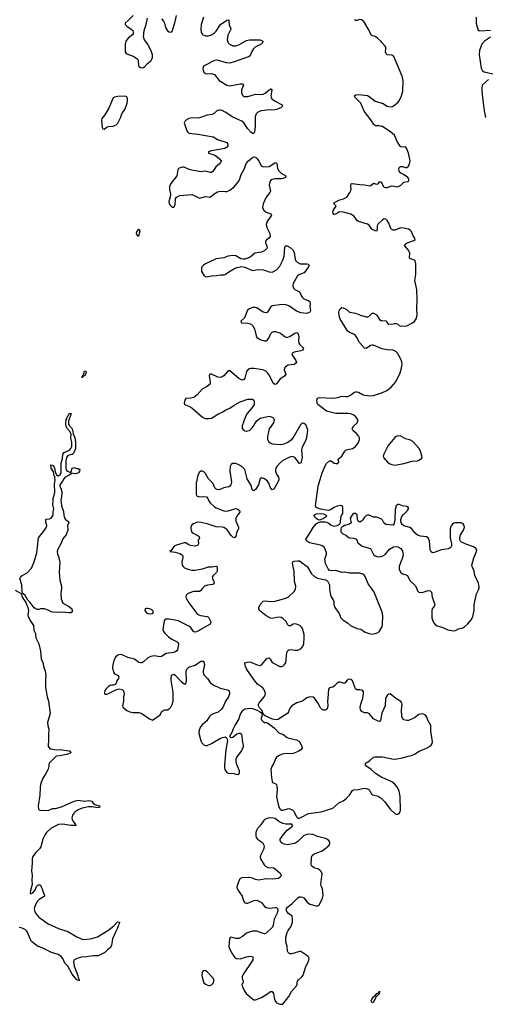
# Model space of a CAD drawing. Header units: inches. Extents: x 1246200 to 1417275, y 606399 to 671266.
# Tile 58 of 63: x 1395216 to 1401366, y 631426 to 644435. Entities that reach past the tile are written whole.
import ezdxf

# ---------------------------------------------------------------- set-up
doc = ezdxf.new("R2010")
doc.units = ezdxf.units.IN
doc.header["$MEASUREMENT"] = 0
for name, color, linetype in [('B3693', 7, 'Continuous'), ('B3694', 7, 'Continuous'), ('B4603', 7, 'Continuous'), ('B4604', 7, 'Continuous')]:
    doc.layers.add(name, color=color, linetype=linetype)

msp = doc.modelspace()

# ---------------------------------------------------------------- linework, layer by layer
at = {"layer": 'B3693', "color": 6}
for points, elevation in [([(1398817, 640000), (1398865, 639930), (1398870, 639910), (1398864, 639896), (1398842, 639878), (1398763, 639870), (1398726, 639850), (1398712, 639830), (1398710, 639810), (1398729, 639751), (1398724, 639736), (1398714, 639726), (1398655, 639690), (1398610, 639624), (1398590, 639614), (1398570, 639626), (1398546, 639666), (1398510, 639744), (1398490, 639770), (1398466, 639790), (1398427, 639807), (1398310, 639827), (1398270, 639827), (1398250, 639822), (1398229, 639810), (1398213, 639787), (1398190, 639697), (1398178, 639682), (1398165, 639675), (1398150, 639673), (1398110, 639693), (1397990, 639795), (1397970, 639794), (1397912, 639730), (1397890, 639715), (1397870, 639708), (1397831, 639711), (1397750, 639751), (1397727, 639753), (1397720, 639730), (1397731, 639650), (1397730, 639630), (1397720, 639610), (1397692, 639588), (1397627, 639553), (1397561, 639479), (1397515, 639445), (1397473, 639433), (1397410, 639430), (1397397, 639410), (1397389, 639369), (1397394, 639354), (1397405, 639345), (1397450, 639329), (1397490, 639307), (1397630, 639183), (1397667, 639167), (1397710, 639165), (1397750, 639172), (1397770, 639182), (1397835, 639225), (1397890, 639248), (1397940, 639280), (1397990, 639302), (1398050, 639343), (1398130, 639384), (1398230, 639420), (1398270, 639423), (1398290, 639419), (1398308, 639408), (1398315, 639395), (1398311, 639350), (1398285, 639310), (1398221, 639230), (1398199, 639190), (1398153, 639070), (1398153, 639033), (1398170, 639010), (1398190, 639002), (1398210, 639000), (1398230, 639001), (1398250, 639009), (1398290, 639046), (1398346, 639134), (1398390, 639168), (1398410, 639176), (1398510, 639195), (1398530, 639194), (1398560, 639180), (1398570, 639170), (1398577, 639150), (1398566, 639110), (1398512, 639030), (1398501, 638990), (1398491, 638930), (1398490, 638890), (1398502, 638862), (1398522, 638842), (1398552, 638832), (1398670, 638823), (1398710, 638829), (1398750, 638849), (1398809, 638890), (1398828, 638910), (1398930, 639088), (1398950, 639110), (1398970, 639106), (1398989, 639089), (1399015, 639030), (1399017, 639010), (1399003, 638910), (1398991, 638869), (1398950, 638797), (1398942, 638770), (1398940, 638750), (1398948, 638650), (1398930, 638575), (1398910, 638570), (1398851, 638651), (1398830, 638660), (1398810, 638662), (1398770, 638651), (1398725, 638630), (1398690, 638609), (1398647, 638573), (1398611, 638530), (1398599, 638510), (1398594, 638490), (1398595, 638470), (1398608, 638430), (1398634, 638390), (1398640, 638370), (1398637, 638350), (1398586, 638254), (1398570, 638232), (1398550, 638225), (1398530, 638251), (1398506, 638310), (1398490, 638337), (1398450, 638369), (1398410, 638381), (1398393, 638367), (1398368, 638290), (1398330, 638226), (1398310, 638211), (1398290, 638220), (1398267, 638290), (1398222, 638370), (1398189, 638490), (1398173, 638510), (1398148, 638530), (1398110, 638554), (1398070, 638570), (1398047, 638573), (1398025, 638570), (1398010, 638559), (1397997, 638530), (1397992, 638468), (1398013, 638330), (1398005, 638290), (1397990, 638271), (1397976, 638264), (1397911, 638249), (1397850, 638224), (1397826, 638226), (1397810, 638234), (1397795, 638250), (1397765, 638310), (1397711, 638370), (1397670, 638440), (1397650, 638459), (1397630, 638469), (1397610, 638469), (1397587, 638453), (1397567, 638413), (1397546, 638310), (1397548, 638168), (1397550, 638150), (1397560, 638140), (1397590, 638132), (1397650, 638137), (1397681, 638130), (1397701, 638110), (1397719, 638070), (1397733, 638050), (1397790, 637998), (1397810, 637985), (1397910, 637946), (1397930, 637942), (1397970, 637944), (1398070, 637975), (1398090, 637974), (1398118, 637950), (1398122, 637930), (1398083, 637877), (1398072, 637850), (1398071, 637810), (1398107, 637730), (1398107, 637710), (1398081, 637659), (1398070, 637603), (1398053, 637587), (1398030, 637597), (1398010, 637619), (1397955, 637695), (1397934, 637714), (1397910, 637726), (1397890, 637731), (1397810, 637734), (1397690, 637775), (1397610, 637792), (1397570, 637795), (1397550, 637792), (1397510, 637775), (1397490, 637759), (1397478, 637730), (1397476, 637710), (1397479, 637690), (1397490, 637664), (1397509, 637649), (1397584, 637610), (1397589, 637590), (1397574, 637550), (1397578, 637510), (1397570, 637490), (1397530, 637481), (1397470, 637488), (1397440, 637500), (1397410, 637523), (1397390, 637521), (1397286, 637490), (1397250, 637474), (1397218, 637422), (1397201, 637410), (1397270, 637400), (1397330, 637384), (1397355, 637370), (1397370, 637350), (1397370, 637330), (1397358, 637270), (1397361, 637230), (1397374, 637210), (1397393, 637193), (1397449, 637170), (1397490, 637162), (1397530, 637161), (1397630, 637179), (1397710, 637207), (1397750, 637205), (1397810, 637216), (1397819, 637210), (1397825, 637190), (1397825, 637170), (1397824, 637150), (1397817, 637130), (1397772, 637090), (1397760, 637070), (1397762, 637050), (1397782, 637010), (1397785, 636990), (1397779, 636981), (1397766, 636974), (1397697, 636963), (1397658, 636950), (1397635, 636930), (1397607, 636893), (1397590, 636882), (1397510, 636878), (1397450, 636860), (1397432, 636850), (1397413, 636830), (1397410, 636810), (1397415, 636790), (1397448, 636730), (1397557, 636590), (1397584, 636570), (1397603, 636563), (1397690, 636550), (1397710, 636539), (1397735, 636490), (1397739, 636470), (1397731, 636450), (1397570, 636356), (1397550, 636347), (1397530, 636344), (1397510, 636350), (1397470, 636408), (1397458, 636418), (1397310, 636491), (1397270, 636503), (1397186, 636514), (1397147, 636513), (1397134, 636506), (1397126, 636494), (1397109, 636410), (1397107, 636370), (1397116, 636350), (1397131, 636330), (1397181, 636281), (1397226, 636250), (1397306, 636210), (1397312, 636190), (1397304, 636130), (1397299, 636110), (1397290, 636097), (1397275, 636085), (1397247, 636073), (1397150, 636061), (1397090, 636022), (1397070, 636019), (1396990, 636029), (1396950, 636023), (1396910, 636002), (1396850, 635949), (1396830, 635938), (1396810, 635936), (1396790, 635944), (1396730, 635985), (1396646, 636006), (1396570, 636042), (1396546, 636046), (1396510, 636037), (1396485, 636015), (1396461, 635970), (1396445, 635910), (1396443, 635870), (1396454, 635814), (1396470, 635793), (1396517, 635770), (1396525, 635750), (1396519, 635730), (1396500, 635700), (1396490, 635669), (1396475, 635650), (1396456, 635644), (1396430, 635644), (1396410, 635638), (1396390, 635625), (1396353, 635590), (1396340, 635570), (1396336, 635550), (1396338, 635530), (1396344, 635524), (1396370, 635524), (1396494, 635586), (1396530, 635593), (1396570, 635584), (1396587, 635567), (1396595, 635530), (1396589, 635490), (1396588, 635430), (1396572, 635370), (1396580, 635350), (1396630, 635308), (1396670, 635288), (1396710, 635281), (1396790, 635283), (1396830, 635270), (1396930, 635199), (1396970, 635179), (1397070, 635249), (1397090, 635290), (1397110, 635308), (1397130, 635315), (1397170, 635318), (1397190, 635329), (1397210, 635352), (1397231, 635389), (1397242, 635430), (1397245, 635510), (1397242, 635550), (1397215, 635710), (1397215, 635750), (1397225, 635775), (1397230, 635781), (1397250, 635786), (1397270, 635776), (1397350, 635689), (1397390, 635662), (1397410, 635659), (1397421, 635699), (1397414, 635826), (1397424, 635856), (1397450, 635880), (1397532, 635908), (1397610, 635959), (1397638, 635958), (1397650, 635947), (1397656, 635916), (1397638, 635830), (1397638, 635810), (1397645, 635790), (1397657, 635770), (1397697, 635730), (1397730, 635678), (1397770, 635649), (1397865, 635605), (1397961, 635581), (1397978, 635570), (1397989, 635549), (1397986, 635526), (1397972, 635490), (1397936, 635430), (1397903, 635357), (1397879, 635321), (1397836, 635284), (1397770, 635264), (1397743, 635250), (1397725, 635230), (1397688, 635172), (1397630, 635123), (1397605, 635090), (1397587, 635050), (1397584, 635010), (1397609, 634909), (1397622, 634882), (1397651, 634851), (1397670, 634846), (1397690, 634847), (1397750, 634872), (1397870, 634941), (1397930, 634959), (1397948, 634948), (1397958, 634930), (1397959, 634910), (1397940, 634790), (1397919, 634590), (1397920, 634550), (1397926, 634530), (1397950, 634490), (1397970, 634480), (1398050, 634476), (1398070, 634467), (1398090, 634464), (1398110, 634468), (1398121, 634490), (1398119, 634510), (1398081, 634601), (1398073, 634650), (1398076, 634670), (1398086, 634690), (1398147, 634770), (1398173, 634830), (1398174, 634850), (1398157, 634910), (1398154, 634974), (1398150, 634990), (1398130, 635006), (1398110, 635004), (1398086, 634994), (1398029, 634949), (1398010, 634946), (1397998, 634950), (1397993, 634970), (1398026, 635030), (1398038, 635070), (1398056, 635104), (1398110, 635187), (1398127, 635250), (1398157, 635303), (1398170, 635318), (1398190, 635328), (1398270, 635338), (1398290, 635336), (1398338, 635318), (1398378, 635298), (1398400, 635280), (1398419, 635259), (1398421, 635250), (1398407, 635210), (1398405, 635190), (1398410, 635183), (1398430, 635163), (1398450, 635151), (1398470, 635151), (1398490, 635143), (1398578, 635079), (1398645, 635010), (1398690, 634993), (1398750, 634950), (1398770, 634941), (1398870, 634919), (1398903, 634903), (1398922, 634882), (1398944, 634830), (1398945, 634810), (1398930, 634790), (1398894, 634766), (1398830, 634739), (1398710, 634736), (1398682, 634730), (1398635, 634710), (1398609, 634690), (1398594, 634670), (1398573, 634610), (1398544, 634570), (1398534, 634530), (1398541, 634421), (1398550, 634370), (1398557, 634357), (1398598, 634338), (1398608, 634328), (1398613, 634313), (1398615, 634265), (1398610, 634167), (1398634, 634050), (1398650, 634010), (1398670, 633993), (1398690, 633989), (1398770, 634014), (1398817, 633997), (1398838, 633978), (1398870, 633903), (1398890, 633887), (1398910, 633886), (1398930, 633892), (1399030, 633945), (1399197, 633970), (1399350, 634017), (1399430, 634088), (1399490, 634115), (1399530, 634144), (1399570, 634190), (1399610, 634250), (1399630, 634260), (1399690, 634263), (1399742, 634278), (1399770, 634281), (1399798, 634278), (1399826, 634266), (1399840, 634250), (1399859, 634210), (1399874, 634194), (1399950, 634175), (1399989, 634149), (1400000, 634139)], 800), ([(1400000, 636618), (1399996, 636630), (1399897, 636870), (1399873, 636913), (1399820, 636980), (1399784, 637070), (1399770, 637093), (1399750, 637111), (1399710, 637123), (1399570, 637123), (1399510, 637134), (1399470, 637133), (1399390, 637158), (1399330, 637152), (1399310, 637159), (1399290, 637179), (1399253, 637250), (1399248, 637312), (1399269, 637370), (1399270, 637390), (1399250, 637439), (1399231, 637470), (1399210, 637485), (1399190, 637493), (1399044, 637524), (1399002, 637550), (1398995, 637570), (1399049, 637651), (1399090, 637727), (1399130, 637773), (1399150, 637788), (1399190, 637799), (1399250, 637802), (1399270, 637798), (1399290, 637789), (1399330, 637757), (1399350, 637747), (1399370, 637744), (1399409, 637751), (1399448, 637772), (1399463, 637877), (1399484, 637910), (1399482, 637990), (1399473, 638013), (1399450, 638017), (1399410, 638007), (1399369, 637991), (1399322, 637958), (1399290, 637951), (1399190, 637968), (1399131, 637991), (1399122, 638010), (1399157, 638270), (1399212, 638450), (1399250, 638541), (1399270, 638570), (1399310, 638608), (1399330, 638605), (1399370, 638575), (1399391, 638569), (1399419, 638570), (1399429, 638590), (1399422, 638630), (1399472, 638668), (1399510, 638732), (1399530, 638750), (1399610, 638771), (1399648, 638792), (1399691, 638850), (1399705, 638890), (1399703, 638910), (1399690, 638938), (1399662, 638970), (1399621, 639001), (1399609, 639030), (1399620, 639060), (1399672, 639110), (1399683, 639130), (1399682, 639150), (1399671, 639170), (1399650, 639190), (1399628, 639210), (1399590, 639227), (1399550, 639232), (1399392, 639232), (1399270, 639263), (1399155, 639350), (1399144, 639370), (1399142, 639410), (1399150, 639435), (1399170, 639442), (1399350, 639433), (1399416, 639444), (1399470, 639462), (1399530, 639455), (1399550, 639457), (1399587, 639473), (1399630, 639507), (1399650, 639516), (1399670, 639518), (1399690, 639514), (1399742, 639482), (1399770, 639472), (1399850, 639465), (1399890, 639470), (1399996, 639504), (1400000, 639506)], 800), ([(1400000, 637832), (1399990, 637842), (1399930, 637861), (1399890, 637861), (1399830, 637889), (1399810, 637889), (1399783, 637877), (1399770, 637864), (1399750, 637829), (1399730, 637809), (1399710, 637797), (1399686, 637810), (1399679, 637830), (1399673, 637893), (1399650, 637909), (1399630, 637909), (1399610, 637898), (1399583, 637850), (1399593, 637787), (1399572, 637770), (1399506, 637754), (1399490, 637738), (1399470, 637729), (1399461, 637719), (1399457, 637703), (1399458, 637670), (1399464, 637664), (1399484, 637644), (1399523, 637623), (1399569, 637589), (1399630, 637584), (1399663, 637570), (1399682, 637522), (1399740, 637480), (1399850, 637447), (1399887, 637370), (1399910, 637350), (1399950, 637337), (1399990, 637341), (1400000, 637345)], 800), ([(1400000, 635271), (1400000, 635270), (1399990, 635230), (1399987, 635190), (1399975, 635165), (1399970, 635161), (1399950, 635165), (1399890, 635197), (1399830, 635269), (1399810, 635276), (1399770, 635279), (1399735, 635295), (1399717, 635317), (1399714, 635350), (1399722, 635390), (1399749, 635470), (1399757, 635530), (1399756, 635556), (1399749, 635569), (1399736, 635576), (1399710, 635581), (1399670, 635580), (1399652, 635592), (1399610, 635699), (1399590, 635717), (1399570, 635721), (1399550, 635718), (1399540, 635710), (1399510, 635670), (1399490, 635669), (1399450, 635683), (1399430, 635683), (1399408, 635670), (1399370, 635630), (1399350, 635618), (1399310, 635606), (1399294, 635590), (1399287, 635470), (1399280, 635430), (1399286, 635370), (1399275, 635330), (1399262, 635318), (1399250, 635312), (1399230, 635311), (1399210, 635322), (1399190, 635345), (1399155, 635410), (1399110, 635470), (1399090, 635482), (1399050, 635489), (1399010, 635475), (1398950, 635432), (1398878, 635410), (1398810, 635370), (1398782, 635338), (1398766, 635290), (1398753, 635270), (1398685, 635230), (1398630, 635187), (1398603, 635183), (1398554, 635194), (1398459, 635239), (1398437, 635257), (1398412, 635310), (1398383, 635343), (1398370, 635370), (1398369, 635390), (1398379, 635410), (1398450, 635494), (1398461, 635530), (1398460, 635550), (1398441, 635590), (1398424, 635610), (1398357, 635657), (1398320, 635700), (1398218, 635850), (1398200, 635890), (1398189, 635930), (1398199, 635941), (1398214, 635946), (1398250, 635952), (1398270, 635948), (1398351, 635911), (1398390, 635904), (1398420, 635920), (1398477, 635990), (1398490, 636001), (1398510, 636003), (1398526, 635986), (1398550, 635940), (1398650, 635891), (1398672, 635888), (1398690, 635895), (1398709, 635911), (1398730, 635939), (1398745, 636075), (1398758, 636102), (1398770, 636110), (1398790, 636112), (1398850, 636103), (1398890, 636105), (1398933, 636127), (1398959, 636161), (1398967, 636193), (1398975, 636270), (1398974, 636310), (1398950, 636390), (1398937, 636410), (1398916, 636430), (1398873, 636450), (1398850, 636453), (1398830, 636448), (1398792, 636428), (1398770, 636426), (1398758, 636438), (1398731, 636490), (1398690, 636525), (1398670, 636536), (1398630, 636543), (1398550, 636522), (1398530, 636526), (1398470, 636560), (1398405, 636610), (1398387, 636630), (1398376, 636650), (1398376, 636670), (1398391, 636710), (1398430, 636752), (1398462, 636758), (1398530, 636750), (1398590, 636753), (1398730, 636790), (1398766, 636810), (1398842, 636878), (1398858, 636910), (1398861, 636950), (1398847, 637010), (1398841, 637150), (1398818, 637250), (1398824, 637270), (1398842, 637279), (1398890, 637287), (1398910, 637284), (1398930, 637274), (1399012, 637210), (1399070, 637113), (1399110, 637077), (1399150, 637058), (1399255, 637035), (1399270, 637028), (1399288, 637010), (1399308, 636970), (1399309, 636910), (1399321, 636830), (1399328, 636808), (1399358, 636770), (1399365, 636750), (1399367, 636710), (1399378, 636670), (1399437, 636590), (1399457, 636530), (1399490, 636502), (1399546, 636466), (1399586, 636430), (1399670, 636392), (1399721, 636381), (1399770, 636347), (1399830, 636324), (1399870, 636317), (1399910, 636323), (1399950, 636340), (1399970, 636356), (1400000, 636407)], 800), ([(1395157, 636897), (1395233, 636853), (1395241, 636841), (1395247, 636807), (1395295, 636735), (1395323, 636670), (1395332, 636630), (1395324, 636570), (1395327, 636550), (1395362, 636482), (1395396, 636430), (1395402, 636370), (1395424, 636324), (1395430, 636270), (1395470, 636190), (1395491, 636091), (1395499, 635990), (1395525, 635930), (1395528, 635888), (1395554, 635830), (1395559, 635770), (1395555, 635725), (1395555, 635610), (1395578, 635490), (1395595, 635430), (1395617, 635270), (1395585, 635150), (1395588, 635110), (1395602, 635062), (1395595, 634990), (1395597, 634930), (1395590, 634830), (1395608, 634808), (1395622, 634802), (1395710, 634790), (1395750, 634792), (1395870, 634774), (1395884, 634770), (1395890, 634750), (1395851, 634730), (1395747, 634707), (1395696, 634704), (1395605, 634610), (1395599, 634590), (1395600, 634570), (1395590, 634534), (1395563, 634477), (1395515, 634405), (1395490, 634332), (1395484, 634290), (1395481, 634190), (1395458, 634050), (1395465, 634005), (1395474, 633994), (1395492, 633992), (1395590, 633987), (1395650, 634015), (1395690, 634012), (1395770, 634033), (1395937, 634110), (1395990, 634121), (1396070, 634108), (1396130, 634118), (1396150, 634116), (1396169, 634109), (1396181, 634090), (1396210, 634065), (1396250, 634052), (1396274, 634050), (1396271, 634049), (1396276, 634036), (1396270, 634028), (1396250, 634024), (1396170, 634036), (1396126, 634034), (1396043, 634017), (1395986, 633994), (1395950, 633970), (1395930, 633950), (1395915, 633925), (1395906, 633890), (1395908, 633868), (1395920, 633840), (1395938, 633818), (1395955, 633810), (1395955, 633795), (1395962, 633790), (1395890, 633789), (1395786, 633806), (1395730, 633800), (1395630, 633754), (1395570, 633697), (1395550, 633669), (1395522, 633610), (1395493, 633507), (1395478, 633482), (1395430, 633432), (1395397, 633390), (1395384, 633370), (1395379, 633350), (1395379, 633290), (1395371, 633191), (1395382, 633130), (1395375, 633070), (1395381, 633010), (1395357, 632930), (1395355, 632895), (1395365, 632885), (1395390, 632898), (1395416, 632930), (1395440, 632990), (1395470, 633009), (1395490, 632998), (1395500, 632980), (1395514, 632950), (1395526, 632906), (1395544, 632870), (1395537, 632850), (1395473, 632810), (1395439, 632770), (1395412, 632710), (1395409, 632689), (1395414, 632654), (1395426, 632630), (1395470, 632579), (1395590, 632490), (1395730, 632426), (1395850, 632388), (1395970, 632316), (1396050, 632284), (1396150, 632291), (1396243, 632317), (1396381, 632399), (1396459, 632461), (1396504, 632510), (1396515, 632515), (1396532, 632512), (1396531, 632490), (1396516, 632464), (1396508, 632430), (1396479, 632381), (1396441, 632290), (1396430, 632204), (1396409, 632170), (1396375, 632145), (1396341, 632110), (1396253, 632067), (1396190, 632068), (1396092, 632052), (1396030, 632048), (1395969, 632031), (1395933, 632010), (1395926, 631990), (1395935, 631930), (1395975, 631830), (1395998, 631758), (1396005, 631750), (1396000, 631740), (1395990, 631738), (1395985, 631745), (1395970, 631750), (1395910, 631826), (1395850, 631930), (1395810, 631970), (1395786, 632030), (1395761, 632061), (1395723, 632083), (1395634, 632110), (1395513, 632173), (1395450, 632196), (1395370, 632258), (1395352, 632290), (1395320, 632380), (1395312, 632392), (1395291, 632411), (1395250, 632431), (1395210, 632439)], 700), ([(1400000, 634422), (1399916, 634476), (1399860, 634530), (1399800, 634570), (1399783, 634590), (1399783, 634610), (1399836, 634644), (1399888, 634690), (1399910, 634697), (1400000, 634697)], 800)]:
    msp.add_lwpolyline(points, dxfattribs=dict(at, elevation=elevation))
for points, elevation in [([(1396030, 639710), (1396049, 639711), (1396044, 639724), (1396061, 639759), (1396070, 639791), (1396090, 639791), (1396092, 639770), (1396085, 639750), (1396072, 639730), (1396056, 639724), (1396050, 639710)], 700), ([(1395884, 638456), (1395890, 638456), (1395897, 638463), (1395910, 638510), (1395930, 638519), (1395970, 638504), (1395990, 638505), (1396011, 638490), (1396006, 638470), (1395992, 638450), (1395978, 638442), (1395950, 638436), (1395895, 638445), (1395888, 638430), (1395870, 638416), (1395818, 638390), (1395799, 638370), (1395783, 638337), (1395748, 638290), (1395747, 638270), (1395765, 638230), (1395773, 638190), (1395769, 638131), (1395761, 638090), (1395767, 638010), (1395795, 637935), (1395798, 637890), (1395807, 637850), (1395826, 637826), (1395851, 637810), (1395863, 637790), (1395848, 637750), (1395850, 637690), (1395836, 637644), (1395830, 637629), (1395801, 637599), (1395786, 637574), (1395758, 637510), (1395720, 637440), (1395712, 637410), (1395714, 637374), (1395730, 637341), (1395747, 637267), (1395738, 637130), (1395748, 637030), (1395770, 636950), (1395770, 636924), (1395757, 636850), (1395762, 636782), (1395786, 636726), (1395870, 636680), (1395903, 636650), (1395911, 636630), (1395908, 636612), (1395890, 636600), (1395864, 636596), (1395770, 636607), (1395710, 636602), (1395650, 636606), (1395630, 636611), (1395590, 636633), (1395542, 636650), (1395490, 636650), (1395470, 636642), (1395450, 636643), (1395429, 636649), (1395406, 636666), (1395354, 636734), (1395324, 636764), (1395290, 636826), (1395255, 636855), (1395250, 636870), (1395243, 636970), (1395219, 637050), (1395230, 637077), (1395250, 637092), (1395315, 637125), (1395370, 637190), (1395406, 637274), (1395442, 637390), (1395465, 637590), (1395545, 637690), (1395568, 637730), (1395573, 637753), (1395563, 637797), (1395563, 637830), (1395570, 637837), (1395610, 637841), (1395630, 637848), (1395657, 637890), (1395660, 637910), (1395657, 637930), (1395667, 637970), (1395655, 638030), (1395657, 638083), (1395659, 638110), (1395682, 638190), (1395676, 638304), (1395683, 638350), (1395682, 638382), (1395678, 638398), (1395669, 638409), (1395661, 638461), (1395630, 638510), (1395627, 638553), (1395650, 638548), (1395670, 638523), (1395677, 638510), (1395683, 638463), (1395702, 638422), (1395713, 638413), (1395730, 638410), (1395750, 638425), (1395762, 638450), (1395763, 638570), (1395766, 638594), (1395781, 638639), (1395787, 638693), (1395803, 638717), (1395872, 638748), (1395891, 638769), (1395903, 638797), (1395906, 638850), (1395889, 638911), (1395894, 638954), (1395881, 638990), (1395848, 639028), (1395830, 639059), (1395823, 639090), (1395830, 639151), (1395844, 639176), (1395847, 639190), (1395858, 639202), (1395870, 639231), (1395890, 639238), (1395890, 639218), (1395859, 639130), (1395862, 639090), (1395874, 639070), (1395901, 639041), (1395915, 639015), (1395921, 638961), (1395942, 638910), (1395954, 638850), (1395955, 638795), (1395952, 638770), (1395936, 638724), (1395920, 638700), (1395908, 638692), (1395850, 638676), (1395832, 638650), (1395823, 638610), (1395824, 638510), (1395830, 638487), (1395842, 638470)], 700), ([(1399170, 637824), (1399150, 637832), (1399119, 637859), (1399102, 637890), (1399134, 637906), (1399190, 637911), (1399230, 637905), (1399262, 637890), (1399267, 637870), (1399230, 637845), (1399190, 637829)], 800), ([(1396890, 636657), (1396874, 636650), (1396869, 636630), (1396890, 636598), (1396910, 636588), (1396950, 636587), (1396970, 636591), (1396985, 636610), (1396973, 636630), (1396936, 636650), (1396910, 636657)], 800), ([(1398511, 633890), (1398470, 633878), (1398450, 633866), (1398435, 633850), (1398401, 633799), (1398359, 633750), (1398346, 633730), (1398334, 633694), (1398334, 633650), (1398341, 633630), (1398358, 633610), (1398424, 633564), (1398442, 633530), (1398443, 633510), (1398437, 633470), (1398395, 633390), (1398390, 633370), (1398395, 633350), (1398445, 633270), (1398463, 633250), (1398495, 633235), (1398570, 633228), (1398590, 633216), (1398657, 633157), (1398668, 633130), (1398659, 633110), (1398634, 633090), (1398598, 633082), (1398550, 633078), (1398470, 633082), (1398370, 633068), (1398330, 633073), (1398290, 633091), (1398250, 633101), (1398150, 633098), (1398130, 633089), (1398110, 633056), (1398087, 632990), (1398086, 632970), (1398100, 632930), (1398154, 632854), (1398174, 632794), (1398190, 632768), (1398210, 632762), (1398230, 632763), (1398310, 632797), (1398350, 632803), (1398411, 632771), (1398450, 632720), (1398470, 632704), (1398510, 632695), (1398590, 632707), (1398610, 632704), (1398621, 632690), (1398624, 632670), (1398616, 632630), (1398575, 632550), (1398563, 632470), (1398553, 632447), (1398470, 632367), (1398450, 632359), (1398430, 632360), (1398350, 632391), (1398290, 632394), (1398213, 632367), (1398158, 632322), (1398110, 632296), (1398070, 632297), (1398009, 632311), (1397996, 632304), (1397988, 632290), (1397979, 632190), (1397992, 632152), (1398028, 632088), (1398055, 632050), (1398079, 632030), (1398130, 632029), (1398210, 632054), (1398263, 632063), (1398290, 632059), (1398296, 632050), (1398293, 632013), (1398284, 631990), (1398172, 631830), (1398155, 631790), (1398153, 631770), (1398169, 631730), (1398166, 631710), (1398150, 631690), (1398153, 631670), (1398179, 631610), (1398209, 631570), (1398290, 631499), (1398310, 631487), (1398330, 631485), (1398410, 631518), (1398481, 631559), (1398530, 631595), (1398550, 631594), (1398570, 631570), (1398581, 631490), (1398598, 631458), (1398610, 631445), (1398650, 631429), (1398690, 631426), (1398770, 631530), (1398806, 631594), (1398872, 631670), (1398882, 631690), (1398881, 631710), (1398886, 631730), (1398899, 631750), (1398943, 631790), (1398958, 631810), (1398996, 631924), (1399031, 631990), (1399040, 632030), (1399033, 632050), (1399021, 632061), (1398930, 632122), (1398910, 632123), (1398810, 632092), (1398790, 632091), (1398770, 632100), (1398762, 632110), (1398755, 632130), (1398748, 632190), (1398733, 632253), (1398732, 632310), (1398747, 632373), (1398761, 632399), (1398799, 632450), (1398807, 632470), (1398818, 632510), (1398819, 632570), (1398813, 632590), (1398766, 632626), (1398744, 632650), (1398736, 632670), (1398738, 632690), (1398752, 632710), (1398810, 632752), (1398890, 632834), (1398910, 632844), (1398930, 632847), (1398950, 632843), (1398970, 632831), (1399015, 632775), (1399050, 632750), (1399132, 632728), (1399153, 632727), (1399170, 632737), (1399214, 632830), (1399226, 632870), (1399215, 632950), (1399198, 632990), (1399195, 633010), (1399209, 633150), (1399199, 633179), (1399180, 633200), (1399164, 633210), (1399107, 633227), (1399075, 633250), (1399067, 633270), (1399072, 633370), (1399080, 633390), (1399106, 633414), (1399204, 633450), (1399236, 633470), (1399303, 633530), (1399312, 633550), (1399311, 633570), (1399300, 633590), (1399273, 633610), (1399257, 633617), (1399150, 633643), (1399090, 633668), (1399030, 633673), (1399007, 633670), (1398965, 633650), (1398945, 633635), (1398890, 633576), (1398850, 633549), (1398750, 633532), (1398710, 633540), (1398689, 633549), (1398664, 633570), (1398655, 633590), (1398657, 633610), (1398700, 633670), (1398750, 633726), (1398785, 633755), (1398811, 633769), (1398823, 633790), (1398810, 633805), (1398730, 633806), (1398690, 633814), (1398640, 633840), (1398590, 633879), (1398570, 633887)], 800), ([(1397650, 631874), (1397639, 631870), (1397625, 631850), (1397623, 631810), (1397630, 631766), (1397649, 631709), (1397671, 631690), (1397710, 631674), (1397730, 631674), (1397750, 631684), (1397774, 631710), (1397780, 631730), (1397779, 631750), (1397771, 631770), (1397690, 631856), (1397669, 631870)], 800), ([(1399870, 631446), (1399860, 631470), (1399870, 631502), (1399890, 631526), (1399915, 631545), (1399934, 631570), (1399945, 631575), (1399950, 631583), (1399959, 631581), (1399961, 631590), (1399970, 631596), (1399974, 631594), (1399970, 631582), (1399961, 631579), (1399962, 631570), (1399950, 631552), (1399919, 631521), (1399890, 631454)], 700)]:
    msp.add_lwpolyline(points, close=True, dxfattribs=dict(at, elevation=elevation))
at = {"layer": 'B3694', "color": 6, "elevation": 800}
for points in [[(1396713, 644490), (1396650, 644423), (1396611, 644390), (1396610, 644370), (1396630, 644350), (1396690, 644310), (1396708, 644290), (1396716, 644270), (1396713, 644250), (1396704, 644236), (1396649, 644190), (1396617, 644150), (1396609, 644111), (1396609, 644010), (1396620, 643990), (1396630, 643983), (1396713, 643953), (1396763, 643923), (1396774, 643910), (1396781, 643890), (1396787, 643827), (1396795, 643815), (1396810, 643805), (1396830, 643800), (1396850, 643803), (1396870, 643816), (1396906, 643854), (1396950, 643892), (1396969, 643931), (1396969, 643970), (1396957, 644010), (1396907, 644110), (1396863, 644170), (1396849, 644210), (1396859, 644290), (1396887, 644370), (1396904, 644456)], [(1397090, 644447), (1397116, 644416), (1397127, 644390), (1397142, 644330), (1397170, 644288), (1397190, 644275), (1397210, 644270), (1397230, 644282), (1397234, 644290), (1397270, 644412), (1397287, 644490)], [(1397643, 644470), (1397612, 644370), (1397607, 644310), (1397611, 644271), (1397630, 644241), (1397670, 644222), (1397710, 644221), (1397750, 644234), (1397790, 644261), (1397810, 644281), (1397870, 644370), (1397950, 644430), (1397970, 644435), (1397976, 644430), (1397979, 644419), (1397981, 644361), (1398001, 644330), (1398005, 644310), (1397965, 644230), (1397957, 644170), (1397968, 644130), (1397989, 644110), (1398030, 644091), (1398070, 644088), (1398110, 644101), (1398210, 644161), (1398250, 644169), (1398390, 644167), (1398410, 644161), (1398426, 644150), (1398424, 644130), (1398405, 644110), (1398328, 644070), (1398303, 644050), (1398284, 644016), (1398266, 643970), (1398249, 643951), (1398236, 643944), (1398050, 643877), (1397990, 643862), (1397946, 643866), (1397830, 643898), (1397790, 643895), (1397660, 643830), (1397641, 643810), (1397635, 643790), (1397637, 643770), (1397650, 643741), (1397670, 643724), (1397690, 643721), (1397750, 643725), (1397788, 643710), (1397850, 643630), (1397950, 643570), (1397990, 643563), (1398127, 643587), (1398148, 643588), (1398162, 643582), (1398170, 643570), (1398147, 643510), (1398147, 643470), (1398158, 643438), (1398167, 643427), (1398181, 643421), (1398210, 643418), (1398230, 643420), (1398330, 643450), (1398390, 643446), (1398430, 643450), (1398457, 643463), (1398530, 643520), (1398538, 643518), (1398545, 643505), (1398535, 643430), (1398537, 643410), (1398548, 643390), (1398581, 643361), (1398683, 643310), (1398689, 643290), (1398663, 643270), (1398610, 643247), (1398570, 643241), (1398510, 643243), (1398410, 643231), (1398390, 643227), (1398358, 643210), (1398340, 643190), (1398326, 643150), (1398325, 643030), (1398317, 642950), (1398309, 642931), (1398290, 642931), (1398270, 642947), (1398230, 642993), (1398176, 643070), (1398150, 643094), (1398030, 643146), (1397930, 643212), (1397890, 643233), (1397870, 643238), (1397850, 643241), (1397824, 643236), (1397790, 643201), (1397756, 643184), (1397690, 643175), (1397590, 643138), (1397470, 643134), (1397450, 643128), (1397417, 643110), (1397397, 643090), (1397388, 643070), (1397425, 642965), (1397432, 642952), (1397450, 642936), (1397570, 642922), (1397770, 642885), (1397830, 642853), (1397950, 642812), (1397966, 642790), (1397965, 642770), (1397953, 642750), (1397926, 642734), (1397750, 642703), (1397709, 642690), (1397710, 642670), (1397770, 642655), (1397800, 642640), (1397857, 642597), (1397875, 642570), (1397870, 642549), (1397854, 642530), (1397808, 642492), (1397770, 642432), (1397750, 642418), (1397730, 642416), (1397670, 642432), (1397610, 642426), (1397490, 642446), (1397456, 642456), (1397390, 642486), (1397372, 642488), (1397350, 642484), (1397313, 642467), (1397303, 642450), (1397290, 642370), (1397213, 642270), (1397195, 642230), (1397195, 642190), (1397209, 642130), (1397208, 642110), (1397187, 642030), (1397189, 642010), (1397200, 641990), (1397230, 641957), (1397250, 641956), (1397270, 641990), (1397274, 642070), (1397288, 642092), (1397329, 642111), (1397490, 642123), (1397510, 642118), (1397590, 642077), (1397670, 642098), (1397728, 642092), (1397750, 642104), (1397785, 642135), (1397830, 642160), (1397870, 642168), (1397930, 642163), (1397950, 642165), (1397990, 642182), (1398050, 642227), (1398110, 642300), (1398124, 642330), (1398141, 642390), (1398183, 642470), (1398207, 642533), (1398236, 642570), (1398290, 642615), (1398310, 642622), (1398330, 642617), (1398350, 642600), (1398374, 642570), (1398405, 642505), (1398430, 642491), (1398510, 642497), (1398533, 642507), (1398590, 642546), (1398605, 642545), (1398613, 642533), (1398622, 642470), (1398638, 642438), (1398670, 642408), (1398733, 642370), (1398725, 642350), (1398690, 642335), (1398670, 642332), (1398586, 642334), (1398550, 642324), (1398530, 642308), (1398520, 642290), (1398512, 642250), (1398528, 642170), (1398520, 642150), (1398471, 642089), (1398430, 642004), (1398425, 641950), (1398439, 641919), (1398472, 641892), (1398535, 641870), (1398540, 641850), (1398484, 641770), (1398471, 641730), (1398479, 641690), (1398518, 641610), (1398524, 641570), (1398513, 641547), (1398476, 641524), (1398462, 641510), (1398461, 641490), (1398484, 641430), (1398479, 641410), (1398454, 641386), (1398410, 641365), (1398323, 641350), (1398262, 641298), (1398230, 641282), (1398190, 641271), (1398170, 641270), (1398136, 641276), (1398070, 641314), (1398030, 641320), (1397970, 641311), (1397910, 641289), (1397810, 641274), (1397672, 641210), (1397644, 641190), (1397623, 641170), (1397615, 641150), (1397616, 641110), (1397650, 641060), (1397670, 641043), (1397690, 641036), (1397750, 641052), (1397810, 641054), (1397870, 641063), (1397910, 641062), (1397930, 641068), (1397976, 641104), (1398053, 641147), (1398090, 641162), (1398150, 641173), (1398190, 641167), (1398290, 641121), (1398367, 641133), (1398430, 641130), (1398463, 641123), (1398510, 641102), (1398550, 641101), (1398570, 641108), (1398610, 641131), (1398650, 641177), (1398690, 641259), (1398709, 641310), (1398720, 641430), (1398730, 641446), (1398750, 641445), (1398790, 641425), (1398829, 641389), (1398839, 641359), (1398854, 641270), (1398863, 641250), (1398879, 641230), (1398922, 641210), (1399010, 641209), (1399024, 641204), (1399038, 641190), (1399031, 641170), (1398975, 641090), (1398910, 641069), (1398884, 641050), (1398829, 640950), (1398823, 640930), (1398825, 640910), (1398840, 640880), (1398850, 640868), (1398905, 640845), (1398916, 640836), (1398933, 640790), (1398947, 640767), (1398970, 640748), (1399025, 640725), (1399049, 640710), (1399054, 640690), (1399050, 640650), (1399055, 640590), (1399049, 640570), (1399010, 640552), (1398930, 640560), (1398870, 640584), (1398770, 640655), (1398730, 640666), (1398688, 640672), (1398550, 640655), (1398530, 640638), (1398490, 640572), (1398470, 640563), (1398450, 640564), (1398430, 640572), (1398350, 640629), (1398330, 640634), (1398290, 640632), (1398250, 640616), (1398225, 640595), (1398183, 640497), (1398138, 640450), (1398146, 640430), (1398230, 640426), (1398273, 640413), (1398295, 640390), (1398316, 640350), (1398339, 640259), (1398350, 640236), (1398392, 640210), (1398450, 640190), (1398470, 640192), (1398490, 640205), (1398510, 640236), (1398533, 640287), (1398550, 640305), (1398570, 640313), (1398593, 640313), (1398650, 640298), (1398680, 640280), (1398723, 640243), (1398750, 640238), (1398790, 640253), (1398850, 640293), (1398870, 640300), (1398891, 640291), (1398903, 640250), (1398898, 640190), (1398902, 640162), (1398910, 640147), (1398952, 640110), (1398964, 640090), (1398953, 640070), (1398930, 640059), (1398839, 640041), (1398813, 640030), (1398810, 640010), (1398817, 640000)], [(1400000, 644135), (1399990, 644147), (1399943, 644190), (1399911, 644211), (1399870, 644223), (1399860, 644230), (1399833, 644293), (1399760, 644410), (1399732, 644432), (1399710, 644436), (1399670, 644425), (1399650, 644424), (1399637, 644437)], [(1400000, 643025), (1399970, 643032), (1399914, 643034), (1399893, 643050), (1399854, 643110), (1399765, 643225), (1399720, 643330), (1399642, 643410), (1399637, 643430), (1399657, 643443), (1399690, 643446), (1399810, 643432), (1399830, 643421), (1399910, 643358), (1400000, 643333)], [(1400000, 641782), (1399950, 641738), (1399938, 641710), (1399938, 641662), (1399930, 641640), (1399910, 641643), (1399869, 641669), (1399830, 641719), (1399812, 641732), (1399690, 641770), (1399677, 641777), (1399633, 641833), (1399612, 641852), (1399590, 641864), (1399492, 641892), (1399450, 641897), (1399429, 641891), (1399390, 641867), (1399370, 641860), (1399363, 641863), (1399356, 641876), (1399353, 641890), (1399359, 641921), (1399396, 641970), (1399360, 642010), (1399430, 642051), (1399494, 642066), (1399537, 642090), (1399578, 642150), (1399595, 642185), (1399588, 642250), (1399593, 642267), (1399609, 642271), (1399710, 642257), (1399770, 642255), (1399839, 642241), (1399855, 642245), (1399890, 642276), (1399930, 642262), (1399950, 642267), (1399970, 642292), (1399990, 642291), (1400000, 642270)], [(1400000, 640088), (1399990, 640090), (1399890, 640134), (1399870, 640135), (1399850, 640130), (1399790, 640089), (1399770, 640094), (1399706, 640170), (1399670, 640237), (1399650, 640264), (1399630, 640279), (1399570, 640301), (1399545, 640325), (1399450, 640478), (1399434, 640526), (1399430, 640571), (1399435, 640590), (1399450, 640615), (1399470, 640630), (1399490, 640628), (1399527, 640610), (1399572, 640572), (1399650, 640556), (1399719, 640530), (1399790, 640510), (1399813, 640510), (1399830, 640519), (1399870, 640557), (1399890, 640558), (1399930, 640534), (1399970, 640475), (1399990, 640460), (1400000, 640459)]]:
    msp.add_lwpolyline(points, dxfattribs=at)
for points in [[(1396610, 643424), (1396510, 643418), (1396468, 643412), (1396450, 643401), (1396395, 643265), (1396341, 643179), (1396302, 643130), (1396298, 643110), (1396305, 643010), (1396313, 642993), (1396330, 642988), (1396367, 643013), (1396390, 643022), (1396449, 643029), (1396470, 643036), (1396490, 643047), (1396510, 643067), (1396550, 643147), (1396565, 643190), (1396605, 643250), (1396621, 643290), (1396634, 643330), (1396639, 643370), (1396639, 643390), (1396630, 643416)], [(1396790, 641664), (1396770, 641649), (1396758, 641630), (1396754, 641610), (1396770, 641577), (1396790, 641581), (1396806, 641646), (1396799, 641659)]]:
    msp.add_lwpolyline(points, close=True, dxfattribs=at)
at = {"layer": 'B4603', "color": 6, "elevation": 800}
for points in [[(1400000, 639506), (1400064, 639536), (1400121, 639579), (1400183, 639650), (1400241, 639770), (1400258, 639830), (1400267, 639890), (1400260, 639930), (1400223, 640000)], [(1400000, 637345), (1400013, 637350), (1400041, 637370), (1400100, 637440), (1400152, 637468), (1400190, 637474), (1400210, 637470), (1400249, 637449), (1400274, 637414), (1400282, 637370), (1400274, 637326), (1400248, 637270), (1400229, 637210), (1400230, 637170), (1400248, 637130), (1400273, 637113), (1400321, 637101), (1400339, 637090), (1400367, 637027), (1400441, 636961), (1400458, 636930), (1400470, 636890), (1400490, 636870), (1400530, 636868), (1400610, 636893), (1400636, 636890), (1400656, 636870), (1400666, 636806), (1400698, 636710), (1400693, 636690), (1400663, 636650), (1400659, 636630), (1400660, 636530), (1400671, 636491), (1400683, 636470), (1400710, 636439), (1400730, 636425), (1400805, 636405), (1400872, 636372), (1400950, 636359), (1400970, 636365), (1401010, 636385), (1401070, 636402), (1401090, 636415), (1401131, 636449), (1401185, 636510), (1401202, 636550), (1401219, 636630), (1401220, 636710), (1401227, 636750), (1401251, 636849), (1401277, 636903), (1401283, 636930), (1401282, 636970), (1401277, 636990), (1401226, 637090), (1401217, 637150), (1401193, 637210), (1401190, 637230), (1401215, 637325), (1401250, 637410), (1401252, 637432), (1401242, 637450), (1401211, 637470), (1401120, 637500), (1401051, 637531), (1401035, 637550), (1401028, 637568), (1401028, 637590), (1401038, 637630), (1401076, 637690), (1401091, 637730), (1401087, 637750), (1401074, 637774), (1401048, 637788), (1400970, 637788), (1400950, 637783), (1400931, 637770), (1400914, 637746), (1400907, 637730), (1400902, 637698), (1400901, 637590), (1400919, 637510), (1400919, 637490), (1400913, 637470), (1400903, 637457), (1400877, 637443), (1400788, 637432), (1400690, 637395), (1400670, 637392), (1400650, 637405), (1400639, 637430), (1400629, 637550), (1400610, 637589), (1400590, 637601), (1400510, 637609), (1400470, 637624), (1400433, 637653), (1400390, 637712), (1400370, 637724), (1400289, 637749), (1400266, 637766), (1400259, 637779), (1400250, 637810), (1400251, 637830), (1400264, 637870), (1400284, 637896), (1400340, 637950), (1400353, 637970), (1400350, 637990), (1400330, 638002), (1400270, 638014), (1400230, 638030), (1400210, 638031), (1400188, 638012), (1400175, 637965), (1400170, 637829), (1400160, 637780), (1400150, 637757), (1400050, 637767), (1400027, 637787), (1400010, 637822), (1400000, 637832)], [(1400000, 636407), (1400002, 636410), (1400010, 636450), (1400013, 636550), (1400009, 636590), (1400000, 636618)], [(1400000, 634697), (1400010, 634697), (1400130, 634667), (1400170, 634664), (1400270, 634682), (1400346, 634706), (1400390, 634715), (1400430, 634733), (1400491, 634769), (1400587, 634810), (1400630, 634833), (1400652, 634850), (1400664, 634870), (1400669, 634890), (1400665, 634930), (1400645, 635030), (1400645, 635110), (1400612, 635170), (1400589, 635230), (1400570, 635250), (1400550, 635261), (1400530, 635264), (1400490, 635255), (1400429, 635211), (1400350, 635177), (1400330, 635174), (1400290, 635186), (1400270, 635208), (1400265, 635230), (1400261, 635310), (1400268, 635390), (1400264, 635410), (1400250, 635427), (1400186, 635466), (1400110, 635530), (1400090, 635523), (1400070, 635504), (1400049, 635470), (1400042, 635370), (1400000, 635271)], [(1400000, 634139), (1400039, 634099), (1400110, 634003), (1400170, 633948), (1400190, 633939), (1400210, 633939), (1400230, 633948), (1400241, 633970), (1400244, 633990), (1400241, 634170), (1400230, 634244), (1400208, 634290), (1400170, 634334), (1400130, 634366), (1400002, 634422), (1400000, 634422)]]:
    msp.add_lwpolyline(points, dxfattribs=at)
msp.add_lwpolyline([(1400210, 638936), (1400190, 638929), (1400170, 638914), (1400083, 638810), (1400024, 638696), (1400017, 638670), (1400023, 638650), (1400072, 638590), (1400098, 638570), (1400130, 638556), (1400171, 638551), (1400290, 638569), (1400399, 638601), (1400470, 638608), (1400490, 638615), (1400523, 638637), (1400530, 638650), (1400529, 638671), (1400512, 638730), (1400491, 638771), (1400410, 638863), (1400370, 638884), (1400310, 638898), (1400252, 638932)], close=True, dxfattribs=at)
at = {"layer": 'B4604', "color": 6, "elevation": 800}
for points in [[(1401245, 644470), (1401243, 644390), (1401265, 644305), (1401274, 644294), (1401290, 644288), (1401435, 644295)], [(1401435, 644205), (1401355, 644150), (1401322, 644110), (1401289, 644031), (1401285, 643970), (1401313, 643793), (1401330, 643757), (1401350, 643746), (1401506, 643710)], [(1400000, 643333), (1400010, 643331), (1400070, 643293), (1400090, 643286), (1400130, 643285), (1400150, 643294), (1400213, 643347), (1400231, 643370), (1400261, 643430), (1400276, 643490), (1400283, 643630), (1400267, 643690), (1400156, 643950), (1400130, 643968), (1400071, 643971), (1400061, 643981), (1400049, 644010), (1400054, 644050), (1400051, 644070), (1400039, 644090), (1400000, 644135)], [(1401410, 643646), (1401330, 643574), (1401320, 643540), (1401320, 643490), (1401333, 643370), (1401352, 643230), (1401370, 643142)], [(1400000, 642270), (1400019, 642230), (1400030, 642220), (1400050, 642217), (1400070, 642219), (1400130, 642241), (1400210, 642226), (1400248, 642250), (1400290, 642289), (1400343, 642297), (1400354, 642306), (1400356, 642330), (1400343, 642350), (1400287, 642390), (1400249, 642409), (1400230, 642435), (1400223, 642470), (1400233, 642487), (1400250, 642495), (1400270, 642495), (1400310, 642481), (1400330, 642483), (1400350, 642498), (1400365, 642530), (1400373, 642570), (1400371, 642590), (1400350, 642670), (1400328, 642728), (1400314, 642750), (1400310, 642755), (1400270, 642751), (1400250, 642756), (1400243, 642763), (1400203, 642824), (1400167, 642907), (1400120, 642950), (1400010, 643022), (1400000, 643025)], [(1400000, 640459), (1400050, 640456), (1400080, 640420), (1400092, 640412), (1400150, 640415), (1400170, 640421), (1400190, 640420), (1400210, 640413), (1400230, 640394), (1400250, 640384), (1400331, 640389), (1400397, 640423), (1400430, 640448), (1400459, 640490), (1400468, 640532), (1400462, 640622), (1400468, 640730), (1400463, 640870), (1400437, 640990), (1400450, 641070), (1400448, 641210), (1400438, 641250), (1400430, 641259), (1400370, 641279), (1400366, 641290), (1400369, 641349), (1400361, 641370), (1400350, 641390), (1400297, 641450), (1400306, 641470), (1400333, 641487), (1400424, 641516), (1400441, 641530), (1400437, 641550), (1400410, 641590), (1400390, 641635), (1400374, 641654), (1400350, 641669), (1400290, 641682), (1400250, 641685), (1400170, 641654), (1400150, 641653), (1400130, 641662), (1400118, 641678), (1400090, 641747), (1400070, 641780), (1400050, 641800), (1400030, 641802), (1400010, 641790), (1400000, 641782)], [(1400223, 640000), (1400207, 640030), (1400186, 640050), (1400150, 640067), (1400072, 640072), (1400000, 640088)]]:
    msp.add_lwpolyline(points, dxfattribs=at)

doc.saveas('drawing.dxf')
